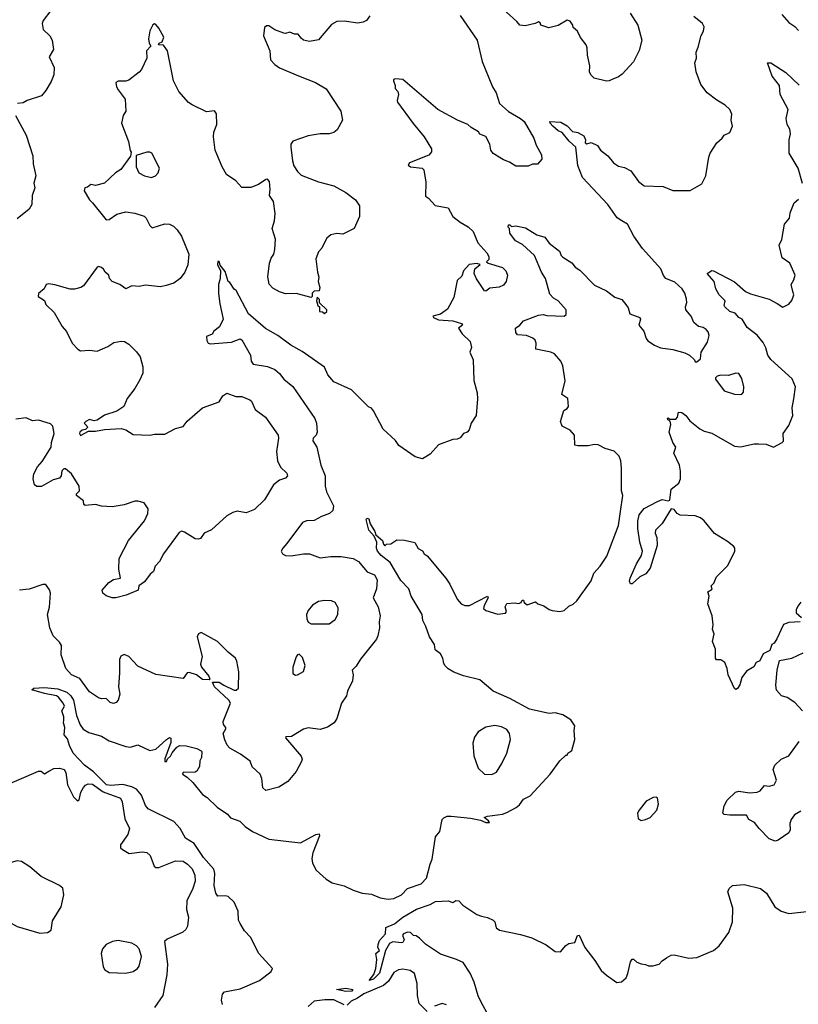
# Model space of a CAD drawing. Extents: x 1468344 to 1613994, y 525695 to 643861.
# Tile 138 of 256: x 1539421 to 1544589, y 541498 to 548031. Entities that reach past the tile are written whole.
import ezdxf

# ---------------------------------------------------------------- set-up
doc = ezdxf.new("R2010")
doc.units = 0

msp = doc.modelspace()

# ---------------------------------------------------------------- linework, layer by layer
at = {"layer": '0CON10XD'}
for points in [[(1543472, 548075), (1543524.2, 547995), (1543550, 547895), (1543532.5, 547827.5), (1543495, 547752.5), (1543419.5, 547670.5), (1543395, 547651.2), (1543357.5, 547637.5), (1543334.1, 547625.9), (1543315, 547624.2), (1543233.6, 547643.6), (1543212.5, 547665), (1543203.3, 547685), (1543206, 547725), (1543188.8, 547795), (1543186.7, 547845), (1543180, 547865), (1543142.7, 547912.7), (1543122.5, 547955), (1543095, 547980), (1543092.5, 547995), (1543075, 548022.5), (1543055, 548027.5), (1542995, 547992.5), (1542933, 547977), (1542880, 547995), (1542875, 548010), (1542865, 548017.5), (1542843.3, 548006.7), (1542775, 547990), (1542740, 547995), (1542720, 548020), (1542583.2, 548143.2)], [(1541743.9, 548056.1), (1541723.6, 548026.4), (1541700, 548015), (1541665, 548008.8), (1541575, 548021.2), (1541525, 548018.8), (1541490.5, 547999.5), (1541405, 547898.8), (1541345, 547887.5), (1541305, 547896.2), (1541288.3, 547908.3), (1541270, 547935), (1541245, 547935.8), (1541215, 547948.8), (1541185, 547938.8), (1541175, 547941.2), (1541114.1, 547964.1), (1541075, 547991.2), (1541060, 547990), (1541045, 547980), (1541040, 547925), (1541082, 547825), (1541086.2, 547765), (1541113.8, 547735), (1541145, 547712.5), (1541283.4, 547653.4), (1541385, 547614.5), (1541455, 547572), (1541552, 547425), (1541564, 547365), (1541528.8, 547301.2), (1541505, 547282), (1541475, 547273.8), (1541416.1, 547273.9), (1541335, 547260), (1541234.3, 547225.7), (1541220, 547205), (1541220, 547185), (1541230.8, 547095), (1541240.9, 547060.9), (1541264.2, 547024.2), (1541289.3, 546999.3), (1541405, 546955.8), (1541505, 546929.4), (1541586.7, 546885), (1541650, 546835), (1541676.1, 546796.1), (1541676.2, 546725), (1541640, 546645), (1541565, 546607.5), (1541525, 546612.5), (1541486.1, 546603.9), (1541459.5, 546580.5), (1541445, 546552.5), (1541426.7, 546515), (1541405, 546490), (1541386.2, 546445), (1541397.5, 546355), (1541407, 546323), (1541402.5, 546295), (1541412.5, 546255), (1541408.3, 546231.7), (1541375, 546230), (1541363, 546217), (1541362.5, 546195), (1541355, 546187.5), (1541255, 546213.3), (1541185, 546212.9), (1541145, 546225.6), (1541100.5, 546250.5), (1541076.1, 546276.1), (1541068.5, 546325), (1541078.6, 546415), (1541090.9, 546449.1), (1541108.8, 546475), (1541113.9, 546506.1), (1541118, 546575), (1541096.2, 546645), (1541113, 546697), (1541115.8, 546745), (1541106.2, 546825), (1541078.6, 546865), (1541084.2, 546905), (1541078, 546958), (1541065, 546972.5), (1541055, 546971.2), (1541005, 546937.5), (1540955, 546918), (1540895, 546918), (1540855, 546962.5), (1540794.7, 547004.7), (1540765.6, 547055), (1540729.8, 547139.8), (1540719.4, 547165), (1540707.1, 547255), (1540710, 547285), (1540729.4, 547335), (1540727.5, 547407.5), (1540715, 547427.5), (1540660.7, 547420.7), (1540565, 547466.7), (1540542.3, 547482.3), (1540476.2, 547555), (1540440.8, 547625), (1540402, 547825), (1540375, 547863.3), (1540342.5, 547865), (1540347.5, 547875), (1540365.8, 547884.2), (1540378.2, 547915), (1540345, 547976.2), (1540325, 548000), (1540315, 548003.3), (1540305, 547997.5), (1540285, 547957.5), (1540275.6, 547905), (1540280, 547875), (1540291.2, 547855), (1540263.3, 547825), (1540264, 547775), (1540228.8, 547701.2), (1540215, 547683.3), (1540145, 547630), (1540125, 547623.3), (1540075, 547623.3), (1540060, 547615), (1540063.6, 547586.4), (1540074.4, 547565), (1540120.8, 547505), (1540125.4, 547424.6), (1540108, 547395), (1540096.7, 547345), (1540142.3, 547222.3), (1540153.6, 547163.6), (1540161.7, 547151.7), (1540157.5, 547125), (1540093, 547037), (1540055.9, 547014.1), (1539985, 546946.7), (1539925, 546930), (1539893, 546937), (1539870.7, 546919.3), (1539853.8, 546916.2), (1539848.8, 546895), (1539883.8, 546835), (1539905, 546816.7), (1539995, 546702.5), (1540015, 546706), (1540065, 546741.1), (1540125, 546757.3), (1540185, 546747.1), (1540247, 546727), (1540260, 546715), (1540285, 546666.7), (1540301.2, 546651.2), (1540385, 546675.6), (1540415, 546674.3), (1540441.3, 546661.3), (1540467.3, 546637.3), (1540495.8, 546595), (1540543.9, 546476.1), (1540537.5, 546405), (1540518, 546355), (1540486.8, 546313.2), (1540445, 546284), (1540393.4, 546266.6), (1540355, 546258.9), (1540255, 546270), (1540215, 546261.2), (1540165, 546265.8), (1540125, 546246.2), (1540085, 546273.8), (1540035, 546293.3), (1540017.5, 546315), (1540012.5, 546335), (1539987.5, 546355), (1539976.7, 546375), (1539965, 546387.5), (1539945, 546392.5), (1539935, 546390), (1539845.5, 546264.5), (1539827.5, 546255), (1539785, 546244.2), (1539755.9, 546244.1), (1539655, 546271.2), (1539615, 546278), (1539596.1, 546273.9), (1539583.3, 546245), (1539546.9, 546215), (1539543.3, 546195), (1539585, 546167.5), (1539595, 546142.5), (1539649.1, 546089.1), (1539703.8, 545995), (1539732.3, 545962.3), (1539770, 545885), (1539806.7, 545845), (1539825, 545833.3), (1539885, 545839.2), (1539935, 545832), (1540006.7, 545863.3), (1540045, 545888.6), (1540095, 545898.6), (1540117.5, 545895), (1540145, 545878), (1540197, 545827), (1540220, 545795), (1540237.3, 545727.3), (1540238, 545685), (1540219.5, 545640.5), (1540186, 545585), (1540135, 545517.5), (1540112.5, 545465), (1540065.9, 545434.1), (1539983, 545407), (1539935, 545373.3), (1539915, 545370), (1539885, 545378.8), (1539860, 545365), (1539850, 545355), (1539867, 545337), (1539870, 545325), (1539858.3, 545311.7), (1539835, 545307.5), (1539820, 545295), (1539817.5, 545285), (1539825, 545272.5), (1539878.3, 545301.7), (1539925, 545300), (1539985, 545311.2), (1540095, 545317.5), (1540125, 545310), (1540175, 545278.8), (1540285, 545274.2), (1540315, 545280), (1540385, 545280), (1540455, 545318), (1540505, 545332.5), (1540532.4, 545367.6), (1540634.2, 545455.8), (1540745.5, 545494.5), (1540768.8, 545535), (1540795, 545553.3), (1540855, 545531.2), (1540895, 545532), (1540948.8, 545508.8), (1540959.2, 545499.2), (1540983.8, 545445), (1541053.4, 545393.4), (1541135.7, 545275), (1541138.6, 545255), (1541125.8, 545165), (1541133.2, 545103.2), (1541152.7, 545062.7), (1541195, 545022.5), (1541197.5, 545005), (1541185, 544990), (1541145, 544976.7), (1541105, 544944), (1541046, 544845), (1540979.1, 544780.9), (1540925, 544760), (1540865, 544770), (1540835, 544762), (1540795, 544739.2), (1540695, 544646.2), (1540646.1, 544623.9), (1540620.7, 544589.3), (1540605, 544583.8), (1540585, 544586.2), (1540515, 544630), (1540495, 544636.7), (1540480.5, 544629.5), (1540375, 544487.5), (1540348, 544435), (1540321.2, 544405), (1540309.3, 544370.7), (1540287, 544353), (1540249.7, 544300.3), (1540212.5, 544275), (1540206.7, 544245), (1540127.3, 544212.7), (1540060, 544195), (1540035, 544194.4), (1539995, 544207.5), (1539972.5, 544225), (1539967.5, 544245), (1540012.5, 544297.5), (1540043, 544317), (1540090, 544325), (1540078, 544385), (1540082, 544455), (1540143.8, 544575), (1540248.8, 544705), (1540271.2, 544755), (1540273.3, 544785), (1540246.1, 544826.1), (1540205, 544836.2), (1540185, 544836.2), (1540115, 544812.5), (1540035, 544798.8), (1539965, 544803.3), (1539925, 544813.8), (1539855, 544807.5), (1539847.5, 544815), (1539845, 544837.5), (1539797.5, 544875), (1539797.5, 544885), (1539817.5, 544905), (1539815.8, 544935.8), (1539765, 545016.7), (1539725, 545050), (1539715, 545050), (1539701.7, 545038.3), (1539696.7, 545005), (1539685, 544990), (1539642.3, 544977.7), (1539565, 544934), (1539535, 544933.8), (1539518.8, 544945), (1539510, 544985), (1539515, 545016.7), (1539538.8, 545065), (1539570.5, 545099.5), (1539630, 545195), (1539631.2, 545225), (1539648.8, 545285), (1539640, 545335), (1539625, 545350), (1539545, 545374), (1539505, 545370), (1539465, 545388.8), (1539395, 545380)], [(1539628.2, 548091.8), (1539576.2, 548025), (1539570.8, 548005), (1539577.3, 547967.3), (1539621.4, 547925), (1539635.6, 547895), (1539645.8, 547834.2), (1539615.8, 547785), (1539650, 547715), (1539648, 547665), (1539629.7, 547620.3), (1539595, 547562.5), (1539565, 547526.7), (1539470, 547495), (1539445, 547480), (1539407.5, 547475)], [(1542345, 548059.2), (1542457.7, 547895), (1542491.3, 547755), (1542558.6, 547585), (1542584, 547545), (1542605.8, 547475.8), (1542665, 547421.2), (1542745.4, 547375.4), (1542768.6, 547355), (1542832.5, 547245), (1542848.1, 547198.1), (1542883.3, 547135), (1542886.7, 547105), (1542857, 547073), (1542825, 547072.5), (1542795, 547060), (1542715, 547058.8), (1542672.5, 547085), (1542631.4, 547101.4), (1542564.3, 547144.3), (1542548.8, 547165), (1542541.2, 547205), (1542515, 547256.7), (1542475, 547272.5), (1542466.4, 547286.4), (1542417.5, 547315), (1542396, 547336), (1542327.5, 547365), (1542196.7, 547435), (1541965, 547634), (1541915, 547640), (1541902.5, 547635), (1541902.5, 547625), (1541913.8, 547595), (1541913.8, 547575), (1541931.2, 547555), (1541936, 547535), (1541926, 547495), (1541929.4, 547485), (1542031.7, 547341.7), (1542105, 547253.1), (1542154.3, 547175), (1542154, 547155), (1542137.6, 547132.4), (1542008.9, 547081.1), (1541998.9, 547065), (1542014.7, 547054.7), (1542092.5, 547045), (1542102.5, 547035), (1542116.4, 546953.6), (1542115, 546860), (1542135, 546847.5), (1542179.3, 546799.3), (1542265, 546782.5), (1542296.2, 546725), (1542345, 546687.8), (1542396.6, 546656.6), (1542430.8, 546625), (1542461.2, 546551.2), (1542522.5, 546485), (1542535, 546460), (1542535, 546440), (1542520, 546425), (1542530, 546415), (1542626, 546386), (1542648, 546365), (1542658.4, 546335), (1542650.3, 546295), (1542631, 546269), (1542603, 546257), (1542540.5, 546249.5), (1542515, 546230), (1542505, 546232.5), (1542452.4, 546312.4), (1542437, 546347), (1542441.2, 546378.8), (1542476.4, 546406.4), (1542455, 546413.3), (1542405, 546407.5), (1542367.5, 546365), (1542355, 546330), (1542325, 546300), (1542302.1, 546187.9), (1542260.2, 546109.7), (1542215, 546076.2), (1542162.5, 546065), (1542166.7, 546055), (1542200.3, 546040.3), (1542295, 546032.8), (1542352.5, 546015), (1542360, 546005), (1542334.2, 545985), (1542357.6, 545947.6), (1542410, 545895), (1542420.8, 545855), (1542408, 545825), (1542431.2, 545775), (1542436.1, 545636.1), (1542456.7, 545555), (1542460, 545515), (1542451.2, 545405), (1542417.5, 545355), (1542405, 545310), (1542390, 545295), (1542367.5, 545285), (1542345, 545256.7), (1542325, 545246.7), (1542295, 545246.2), (1542200.8, 545209.2), (1542145, 545147.5), (1542095, 545117.5), (1542045, 545130), (1541936.7, 545205), (1541915, 545240), (1541834.2, 545314.2), (1541770, 545435), (1541755, 545452.5), (1541735, 545462.5), (1541624.2, 545574.2), (1541505, 545627.5), (1541465.5, 545675), (1541443.6, 545725), (1541295, 545829.4), (1541220.7, 545870.7), (1541135.3, 545935.3), (1541053.1, 545983.1), (1540940.4, 546080.4), (1540856.7, 546235), (1540843.9, 546243.9), (1540815, 546287.5), (1540803.9, 546293.9), (1540785, 546360), (1540752.5, 546402.5), (1540745, 546427.5), (1540737, 546427), (1540735, 546407.5), (1540753.8, 546365), (1540750.8, 546315), (1540740, 546275), (1540740.4, 546215), (1540748.8, 546145), (1540771.9, 546045), (1540746.7, 545993.3), (1540710, 545965), (1540697.5, 545945), (1540661.7, 545928.3), (1540663.6, 545903.6), (1540672.5, 545885), (1540685, 545880), (1540827.8, 545892.2), (1540885, 545913.3), (1540895, 545906.7), (1540952.7, 545805), (1540957.2, 545765), (1540970.5, 545745), (1541065, 545730.4), (1541115, 545709.1), (1541145, 545684.2), (1541174.3, 545645), (1541235, 545596.9), (1541380.4, 545385), (1541390.8, 545355), (1541394.3, 545295), (1541387.8, 545275), (1541368.8, 545255), (1541366, 545236), (1541392.7, 545195), (1541420.4, 545075), (1541447.5, 545005), (1541448.5, 544935), (1541458, 544898), (1541503.8, 544805), (1541500, 544775), (1541477.5, 544755), (1541425, 544735.7), (1541375, 544707.1), (1541325, 544706.5), (1541298, 544695), (1541194.5, 544555.5), (1541166.7, 544525), (1541156.7, 544505), (1541165, 544487.5), (1541185, 544476.7), (1541222.7, 544472.7), (1541305, 544486.9), (1541345, 544487.5), (1541415, 544460), (1541485, 544469.4), (1541555, 544470), (1541635, 544455.9), (1541669.5, 544435), (1541728, 544368), (1541776.4, 544346.4), (1541793.1, 544315), (1541788.6, 544255), (1541767.8, 544195), (1541799.4, 544135), (1541813.1, 544075), (1541806.7, 544035), (1541809.2, 543995), (1541797.9, 543942.1), (1541789.3, 543920.7), (1541682.1, 543787.9), (1541655, 543742.5), (1541627.5, 543715), (1541633.8, 543685), (1541628.8, 543645), (1541596, 543575), (1541589.2, 543545), (1541555.8, 543495), (1541526.2, 543395), (1541508.8, 543365), (1541465, 543336), (1541415, 543321.2), (1541335, 543333.3), (1541305, 543323.3), (1541225.8, 543274.2), (1541187.5, 543272.5), (1541186.2, 543265), (1541290, 543145), (1541295.6, 543125), (1541290.9, 543109.1), (1541255, 543043.3), (1541201.2, 542975), (1541141.7, 542938.3), (1541055, 542916.2), (1541034.2, 542934.2), (1541028, 542995), (1541016.7, 543025), (1540963.6, 543073.6), (1540950.5, 543110.5), (1540886.6, 543156.6), (1540815, 543198), (1540797.9, 543217.9), (1540782.6, 543252.6), (1540771.8, 543295), (1540790, 543325), (1540790, 543335), (1540774.4, 543355), (1540770.6, 543375), (1540820.8, 543495), (1540809.4, 543515), (1540713.4, 543605), (1540700, 543635), (1540745, 543634.7), (1540775, 543615.4), (1540845, 543581.4), (1540858.9, 543581.1), (1540873.8, 543595), (1540876.1, 543703.9), (1540863.3, 543775), (1540852.5, 543795), (1540805, 543833.3), (1540735, 543904.2), (1540625, 543965.4), (1540607.5, 543955), (1540600, 543935), (1540632.9, 543805), (1540620, 543755), (1540627.5, 543735), (1540676.8, 543675), (1540683.8, 543656.2), (1540679.4, 543650.6), (1540635, 543653.8), (1540595, 543683.2), (1540545, 543700), (1540532.3, 543697.7), (1540505, 543660), (1540325, 543686.2), (1540205, 543742), (1540145, 543806.2), (1540115, 543818.8), (1540092.3, 543807.7), (1540084.3, 543785.7), (1540084.5, 543695), (1540076.7, 543605), (1540086.7, 543555), (1540073.9, 543516.1), (1540060.7, 543499.3), (1540044.1, 543494.1), (1540021.2, 543501.2), (1539995, 543526.2), (1539965, 543523.8), (1539945, 543531.2), (1539885, 543571.2), (1539819.2, 543659.2), (1539765, 543684.6), (1539726.9, 543725), (1539696.8, 543816.8), (1539698.3, 543878.3), (1539685, 543900), (1539642.8, 543942.8), (1539621.9, 543995), (1539606.7, 544085), (1539618.1, 544131.9), (1539625.8, 544225.8), (1539618.3, 544248.3), (1539595, 544282.5), (1539575, 544284), (1539485, 544252), (1539420, 544245)], [(1544478.6, 548065), (1544525, 548012.5), (1544565.8, 547985.8), (1544589.3, 547959.3)], [(1540722.5, 542235), (1540711, 542285), (1540715.6, 542365), (1540708.5, 542395), (1540641, 542471), (1540580, 542565), (1540521, 542601), (1540487.2, 542665), (1540445, 542709.7), (1540272.8, 542795), (1540255, 542817.8), (1540229.8, 542885), (1540195.8, 542925), (1540165, 542940.3), (1540105, 542956.8), (1540025, 542949.1), (1539997.3, 542955), (1539910, 543040), (1539850.6, 543085), (1539776.9, 543165), (1539751.2, 543215), (1539738.8, 543258.8), (1539716, 543285), (1539720, 543335), (1539711.2, 543365), (1539713, 543383), (1539713.3, 543405), (1539700, 543445), (1539717.5, 543475), (1539710, 543495), (1539678.8, 543535), (1539665, 543545.5), (1539585, 543560), (1539502.5, 543585), (1539515, 543595.5), (1539585, 543600.8), (1539675, 543590.9), (1539735, 543568.5), (1539760, 543545), (1539778.9, 543515), (1539797.9, 543415), (1539822.6, 543352.6), (1539843.3, 543323.3), (1539880.6, 543300.6), (1539965, 543276.5), (1540015, 543246.9), (1540125, 543209.2), (1540155.8, 543204.2), (1540205, 543218.8), (1540285, 543181.1), (1540325, 543190.9), (1540395, 543255.8), (1540415, 543268), (1540424, 543264), (1540424.4, 543234.4), (1540383.8, 543126.2), (1540385, 543108.6), (1540395, 543108.9), (1540402.4, 543127.6), (1540421.8, 543145), (1540433, 543167), (1540465, 543202.9), (1540485, 543216), (1540525, 543213.3), (1540597.5, 543195), (1540625, 543179.2), (1540630, 543175), (1540627.4, 543135), (1540617.6, 543112.4), (1540613.7, 543075), (1540595.8, 543044.2), (1540585, 543038.1), (1540506.2, 543035), (1540501.1, 543025), (1540532.9, 543005), (1540569.8, 542969.8), (1540635, 542889.2), (1540665, 542870), (1540730.8, 542805), (1540800.3, 542760.3), (1540820.8, 542735), (1540882.8, 542712.8), (1540917.2, 542677.2), (1540966.2, 542645), (1541075, 542594), (1541285, 542570), (1541387.5, 542625), (1541409.3, 542629.3), (1541411.2, 542615), (1541366.8, 542503.2), (1541360, 542465), (1541364, 542435), (1541388.3, 542388.3), (1541455, 542328.8), (1541495, 542304), (1541575, 542284), (1541635, 542254.2), (1541694.4, 542234.4), (1541755, 542229.2), (1541813.4, 542203.4), (1541865.6, 542195.6), (1541905, 542198.9), (1541955.8, 542225), (1541995, 542266.9), (1542085, 542297.8), (1542121.9, 542335), (1542145, 542427.5), (1542159.1, 542460.9), (1542180.7, 542609.3), (1542210, 542645), (1542226.1, 542723.9), (1542236.2, 542735), (1542257.5, 542745), (1542285, 542746.2), (1542412.2, 542732.2), (1542478.8, 542718.8), (1542515, 542704.3), (1542535, 542704.3), (1542540, 542705), (1542532.5, 542715), (1542503.3, 542736.7), (1542525, 542747.1), (1542625, 542760), (1542655, 542770), (1542715.7, 542804.3), (1542738.3, 542821.7), (1542765, 542858.8), (1542808.3, 542881.7), (1542941.2, 543025), (1543005, 543112.5), (1543045, 543150), (1543055, 543150), (1543060, 543165), (1543085, 543182.5), (1543106.2, 543255), (1543101.2, 543315), (1543106, 543345), (1543079.2, 543385), (1543025, 543419.5), (1542975, 543431.5), (1542935, 543428.1), (1542805, 543455.7), (1542675, 543527.5), (1542563.3, 543575), (1542475, 543650.4), (1542366.4, 543676.4), (1542302.6, 543702.6), (1542263.9, 543723.9), (1542243.9, 543743.9), (1542235, 543760), (1542230, 543795), (1542215, 543822.5), (1542179.3, 543849.3), (1542173.8, 543885), (1542140, 543935), (1542117.5, 544005), (1542097.5, 544045), (1542093.3, 544085), (1542018.9, 544205), (1542003.1, 544255), (1541950.1, 544310.1), (1541879.6, 544429.6), (1541820, 544475), (1541796.7, 544505), (1541789.4, 544525), (1541792.5, 544565), (1541773, 544603), (1541738, 544645), (1541720.8, 544715), (1541725, 544723.3), (1541738.9, 544718.9), (1541746.7, 544685), (1541778.8, 544635), (1541783.8, 544613.8), (1541830, 544575), (1541835, 544550), (1541845, 544540), (1541855, 544550), (1541885, 544552.5), (1541925, 544580), (1541975, 544577.5), (1542043.1, 544563.1), (1542065, 544522.5), (1542095, 544506.7), (1542106.1, 544486.1), (1542125, 544472.5), (1542248.8, 544325), (1542275.6, 544285.6), (1542324.3, 544185), (1542352, 544155), (1542375, 544144.3), (1542405.4, 544144.6), (1542526.7, 544206.7), (1542530, 544195), (1542504.2, 544145), (1542500, 544125), (1542515, 544110), (1542595, 544086.2), (1542646.4, 544093.6), (1542652.5, 544105), (1542643.3, 544135), (1542655, 544157.5), (1542705, 544162.5), (1542731.7, 544158.3), (1542750, 544165), (1542755, 544180), (1542765, 544180), (1542770, 544165), (1542788.3, 544148.3), (1542845, 544167.5), (1542860, 544155), (1542900.7, 544140.7), (1542935, 544116.7), (1542955, 544110), (1543005, 544103.3), (1543035, 544110), (1543065, 544140), (1543095, 544153.3), (1543118.8, 544175), (1543215, 544306.7), (1543231.3, 544358.7), (1543273.8, 544405), (1543318.3, 544471.7), (1543394.3, 544675), (1543408.8, 544768.8), (1543424, 544875), (1543415.9, 544905.9), (1543416.2, 545055), (1543411.2, 545105), (1543400, 545135), (1543367.5, 545167.5), (1543306.1, 545186.1), (1543261.2, 545211.2), (1543235, 545212.9), (1543194.1, 545204.1), (1543125, 545202.5), (1543105, 545207.5), (1543103.3, 545275), (1543075, 545306.7), (1543022.5, 545335), (1543010, 545365), (1543032.5, 545437.5), (1543055, 545451.2), (1543063.8, 545465), (1543058.3, 545518.3), (1543020, 545545), (1543041.4, 545635), (1543025.8, 545735), (1543013.1, 545765), (1542970, 545815), (1542945.3, 545825.3), (1542846.7, 545845), (1542848.8, 545885), (1542842, 545905), (1542827.8, 545917.8), (1542785, 545936.7), (1542725, 545940.8), (1542715, 545956), (1542712.3, 545985), (1542740, 546005), (1542765, 546033.8), (1542865, 546070), (1542895, 546074), (1542920.7, 546069.3), (1543035, 546063.8), (1543048.8, 546075), (1543047.5, 546105), (1542995.8, 546165), (1542963.6, 546183.6), (1542940.2, 546210.2), (1542911.8, 546315), (1542885.4, 546355), (1542836.8, 546466.8), (1542759.2, 546539.2), (1542710.8, 546565), (1542673.8, 546615), (1542672.5, 546645), (1542662.5, 546655), (1542665, 546670), (1542675, 546670), (1542685, 546660), (1542715, 546663.3), (1542779.2, 546649.2), (1542854.4, 546604.4), (1542907.2, 546587.2), (1542935, 546548.6), (1543004.2, 546495), (1543015.6, 546465.6), (1543026, 546455), (1543085, 546418.8), (1543108.8, 546388.8), (1543138.3, 546368.3), (1543235, 546270), (1543315, 546231.2), (1543370.5, 546190.5), (1543417.5, 546175), (1543445, 546142.5), (1543458.8, 546118.8), (1543470, 546080), (1543536.2, 546055), (1543541.2, 546045), (1543531.2, 546005), (1543564.2, 545964.2), (1543578.1, 545915), (1543590.6, 545900.6), (1543635, 545870.8), (1543675, 545854.2), (1543755, 545843.3), (1543835, 545821.2), (1543866.7, 545805), (1543900, 545775), (1543905, 545760), (1543915, 545760), (1543938.8, 545781.2), (1543943.3, 545825), (1543985, 545892.5), (1543997.5, 545935), (1543989.7, 545959.7), (1543976.7, 545975), (1543957.7, 545987.7), (1543925.9, 545995.9), (1543895, 546022.5), (1543878, 546065), (1543843.1, 546105), (1543839.4, 546125), (1543848.1, 546155), (1543847.4, 546177.4), (1543835, 546216.7), (1543817.5, 546245), (1543768.7, 546288.7), (1543710, 546315), (1543694.1, 546334.1), (1543677.4, 546377.4), (1543555, 546512.5), (1543498.2, 546595), (1543455.4, 546675), (1543417, 546697), (1543387.5, 546717.5), (1543324.6, 546805), (1543157.5, 546985), (1543125.9, 547064.1), (1543112.5, 547185), (1543067.5, 547225), (1543021.7, 547281.7), (1542995, 547294.4), (1542958.8, 547325), (1542941.2, 547345), (1542940, 547355), (1543011.7, 547351.7), (1543055, 547327.5), (1543090, 547290), (1543125, 547283.3), (1543165, 547260), (1543176.2, 547235), (1543175, 547213.3), (1543185, 547206.7), (1543215, 547215.7), (1543256.3, 547196.3), (1543275.8, 547165.8), (1543325, 547127.5), (1543362.6, 547082.6), (1543395, 547059.2), (1543435, 547050), (1543478.3, 547028.3), (1543528.3, 546958.3), (1543565, 546928), (1543692.5, 546925), (1543755, 546898.8), (1543871.7, 546898.3), (1543947.7, 546942.3), (1543976, 546995), (1543995, 547120), (1544004, 547145), (1544048.8, 547215), (1544083.3, 547245), (1544095.9, 547264.1), (1544135, 547282.5), (1544151.2, 547325), (1544142.5, 547365), (1544146.7, 547405), (1544133.3, 547435), (1544103.8, 547465), (1544047.6, 547497.6), (1543984.2, 547545), (1543941.7, 547601.7), (1543910, 547685), (1543902.5, 547745), (1543912.5, 547775), (1543910, 547815), (1543925, 547850), (1543943.6, 547926.4), (1543960, 547955), (1543963.6, 547983.6), (1543953.3, 548005), (1543895, 548053.3)], [(1544617.3, 546945), (1544587.5, 547045), (1544527.5, 547145), (1544528, 547235), (1544536.4, 547273.6), (1544533.3, 547305), (1544514, 547335), (1544508.6, 547375), (1544522, 547435), (1544469.2, 547535), (1544464.2, 547595), (1544415, 547656.7), (1544383.8, 547745), (1544405.9, 547745.9), (1544505, 547681.2), (1544595, 547595.8)], [(1539393.3, 547395), (1539463.8, 547265), (1539507.6, 547127.6), (1539509.5, 547075), (1539527.1, 546995), (1539514.3, 546945.7), (1539520.6, 546915), (1539502.9, 546865), (1539500.8, 546805), (1539484.2, 546775), (1539405, 546709.2)], [(1540295, 546984), (1540322.5, 546995), (1540340, 547015), (1540350, 547045), (1540297.5, 547145), (1540285, 547152.5), (1540265, 547153.3), (1540195, 547130), (1540193.3, 547055), (1540212.5, 547015), (1540250, 546995), (1540295, 546984)], [(1544560, 545515), (1544569.2, 545595), (1544547.3, 545647.3), (1544406.1, 545776.1), (1544385.5, 545805), (1544373.8, 545853.8), (1544355, 545890), (1544315, 545937.5), (1544249.7, 545989.7), (1544216.2, 546045), (1544195, 546056.2), (1544170, 546085), (1544135, 546094), (1544102, 546125), (1544096.2, 546135), (1544103.8, 546165), (1544063.8, 546205), (1544041.2, 546245), (1544029.2, 546295), (1543983.6, 546346.4), (1544015, 546366.7), (1544025.9, 546365.9), (1544165, 546291.4), (1544237.3, 546227.3), (1544271.2, 546211.2), (1544395, 546176), (1544449.1, 546149.1), (1544485, 546122.9), (1544526.1, 546143.9), (1544545, 546167.5), (1544558.8, 546205), (1544551.7, 546228.3), (1544541.2, 546275), (1544560, 546305), (1544567.5, 546335), (1544532.5, 546415), (1544481.2, 546451.2), (1544462.5, 546535), (1544478.3, 546571.7), (1544496.7, 546675), (1544530, 546715), (1544535, 546750), (1544561.2, 546815), (1544589.1, 546840.9)], [(1541445, 546082.5), (1541460, 546095), (1541460, 546105), (1541411.7, 546151.7), (1541410, 546175), (1541395, 546190), (1541390, 546165), (1541400, 546135), (1541410, 546125), (1541410, 546095), (1541431.7, 546091.7), (1541445, 546082.5)], [(1544205, 545544), (1544215, 545546.2), (1544225, 545560), (1544227.3, 545595), (1544215, 545650), (1544195, 545682.9), (1544175, 545685.7), (1544125, 545670.8), (1544075, 545672.5), (1544050, 545665), (1544040, 545655), (1544040, 545645), (1544097.7, 545567.7), (1544165, 545546), (1544205, 545544)], [(1544600, 544035), (1544525, 544030.6), (1544491.3, 544018.7), (1544446.1, 543923.9), (1544427.5, 543895), (1544412.5, 543885), (1544400, 543845), (1544355, 543822.5), (1544333, 543777), (1544310, 543765), (1544293, 543737), (1544245, 543707.5), (1544214.3, 543665.7), (1544201.7, 543618.3), (1544185, 543592.5), (1544175, 543587.5), (1544165, 543592.5), (1544124.1, 543684.1), (1544116.7, 543725), (1544100, 543765), (1544075, 543783.3), (1544045, 543782.5), (1544038.8, 543795), (1544040, 543855), (1544020, 543905), (1544030, 543955), (1544020, 543985), (1544023.3, 544015), (1544016.7, 544075), (1543987.5, 544155), (1543996.2, 544205), (1543987.5, 544235), (1544017, 544253), (1544010, 544275), (1544027, 544293), (1544046, 544335), (1544120.2, 544409.8), (1544166.8, 544505), (1544168.2, 544525), (1544161.8, 544535), (1544119.5, 544569.5), (1544032.2, 544622.2), (1543963.8, 544705), (1543939.5, 544725), (1543905, 544738.4), (1543805, 544743.1), (1543784.4, 544755), (1543765, 544781.9), (1543745, 544784.4), (1543685, 544687.8), (1543641.7, 544645), (1543639.3, 544625), (1543648.8, 544595), (1543652.5, 544542.5), (1543605, 544392.5), (1543576.4, 544353.6), (1543536.4, 544333.6), (1543485, 544287.5), (1543475, 544287.5), (1543469.4, 544305), (1543473.3, 544325), (1543515, 544420), (1543546.9, 544475), (1543553.8, 544503.8), (1543536, 544565), (1543523.3, 544655), (1543524.5, 544704.5), (1543533.6, 544745), (1543565, 544788.6), (1543655, 544834), (1543685, 544846.7), (1543725, 544838.8), (1543735, 544842.5), (1543744.4, 544915), (1543796.7, 544955), (1543806.1, 544983.9), (1543807.5, 545035), (1543800, 545075), (1543762, 545155), (1543776.7, 545195), (1543756.7, 545225), (1543731.2, 545295), (1543742.5, 545345), (1543738.3, 545368.3), (1543722.5, 545375), (1543720, 545385), (1543725, 545390), (1543735, 545380), (1543775, 545380), (1543786.4, 545393.6), (1543793.3, 545426.7), (1543815, 545423.8), (1543842, 545405), (1543869.5, 545369.5), (1543935, 545317.1), (1543965, 545300.8), (1544015, 545286.5), (1544165, 545202), (1544205, 545197.5), (1544295, 545216), (1544325, 545216.2), (1544375, 545213.8), (1544425, 545193.8), (1544482.5, 545225), (1544490, 545235), (1544488.8, 545285), (1544525, 545337.5), (1544552, 545405), (1544548, 545455), (1544560, 545515)], [(1541355, 544022.5), (1541475, 544022.9), (1541515, 544050), (1541533.1, 544085), (1541535, 544127.5), (1541515, 544163.8), (1541490, 544175), (1541445, 544177.5), (1541405, 544171.4), (1541364.5, 544145.5), (1541335, 544110), (1541324.2, 544085), (1541326, 544055), (1541335, 544033.3), (1541355, 544022.5)], [(1544605, 544166.2), (1544585, 544140), (1544574.2, 544115), (1544574.2, 544095), (1544610, 544065)], [(1541250.7, 543680.7), (1541265, 543683.8), (1541303.8, 543705), (1541315.7, 543745), (1541298.3, 543798.3), (1541275, 543820), (1541265, 543817.5), (1541255, 543802.5), (1541232.9, 543735), (1541235, 543692.5), (1541250.7, 543680.7)], [(1544617.5, 543445), (1544565, 543501.2), (1544515, 543533.3), (1544477.5, 543545), (1544445, 543582.5), (1544438.8, 543615), (1544448.8, 543715), (1544465, 543780), (1544545, 543793.8), (1544621.2, 543828.8)], [(1542555, 543022.9), (1542585, 543037.5), (1542621.8, 543095), (1542653.5, 543165), (1542678.5, 543255), (1542672.2, 543295), (1542655, 543321.4), (1542618.9, 543338.9), (1542575, 543346.9), (1542515, 543335.8), (1542464.4, 543305.6), (1542438.8, 543271.2), (1542428.8, 543231.2), (1542435.6, 543145.6), (1542464.2, 543065), (1542505, 543025.8), (1542555, 543022.9)], [(1544605, 542780), (1544564.2, 542755), (1544541.4, 542725), (1544532.6, 542697.4), (1544535.6, 542654.4), (1544526.2, 542635), (1544455, 542586.2), (1544435, 542581.2), (1544395, 542596.7), (1544328.8, 542665), (1544298.8, 542705), (1544260, 542725), (1544245, 542752.5), (1544135, 542753.1), (1544097.7, 542757.7), (1544086.7, 542765), (1544097.5, 542815), (1544117.1, 542852.9), (1544172.5, 542905), (1544195, 542911.2), (1544265, 542901.4), (1544315, 542905.6), (1544336.2, 542913.8), (1544365, 542950), (1544395.8, 542945.8), (1544428.8, 542955), (1544444.2, 542985), (1544422.5, 543055), (1544434, 543085), (1544475, 543124), (1544525, 543146), (1544595, 543242)], [(1539305, 542940), (1539545, 543045.6), (1539562.5, 543045), (1539585, 543026), (1539614.2, 543045), (1539646.7, 543063.3), (1539685, 543064.4), (1539715.4, 543055.4), (1539726.2, 543035), (1539737.7, 542955), (1539777.7, 542875), (1539805, 542847.5), (1539816.4, 542853.6), (1539827.7, 542905), (1539845, 542935.7), (1539857.3, 542952.7), (1539875, 542960.9), (1539905, 542957.9), (1539975, 542906.6), (1540090, 542865), (1540101.5, 542841.5), (1540118.7, 542728.7), (1540150, 542665), (1540138.1, 542625), (1540090, 542555), (1540091.2, 542535), (1540103.3, 542525), (1540147.5, 542497.5), (1540235, 542509.5), (1540265.5, 542505.5), (1540287.1, 542485), (1540314.2, 542415), (1540325, 542404.3), (1540345, 542406.5), (1540455, 542449.2), (1540505, 542446.7), (1540535, 542428.1), (1540565, 542397.1), (1540583.6, 542355), (1540585.5, 542315), (1540571.1, 542265), (1540529.3, 542185), (1540527.4, 542127.4), (1540542.5, 542075), (1540533.9, 542016.1), (1540523.3, 541995), (1540504.1, 541975.9), (1540400.9, 541929.1), (1540382, 541915), (1540401.4, 541765), (1540397.3, 541692.7), (1540370.8, 541555), (1540315, 541476.2)], [(1543545, 542717.5), (1543575, 542723.3), (1543605, 542736.7), (1543648.8, 542785), (1543661.2, 542825), (1543655, 542867.5), (1543645, 542872.5), (1543625, 542870), (1543580, 542845), (1543532.5, 542785), (1543522.5, 542765), (1543525, 542730), (1543545, 542717.5)], [(1539555, 541970), (1539605, 541973.8), (1539630.7, 541989.3), (1539638.3, 542051.7), (1539695.6, 542145), (1539714, 542225), (1539707.3, 542267.3), (1539685.7, 542285.7), (1539563.8, 542345), (1539488.8, 542408.8), (1539432.5, 542445), (1539405, 542450), (1539365, 542437.5), (1539311.7, 542408.3), (1539281.7, 542378.3), (1539257.5, 542335), (1539246, 542255), (1539261.7, 542161.7), (1539287, 542097), (1539328.8, 542055), (1539405, 542013.5), (1539555, 541970)], [(1542533.6, 541423.6), (1542487, 541507), (1542465, 541553.3), (1542438.2, 541645), (1542411.5, 541705), (1542365.3, 541775.3), (1542320, 541795), (1542215, 541830), (1542115, 541897.5), (1542075, 541937.5), (1542051.7, 541951.7), (1542035, 541953.3), (1542013.9, 541973.9), (1541995, 541976.7), (1541967.5, 541965), (1541962.7, 541957.3), (1541972, 541925), (1541965, 541908), (1541955, 541904.4), (1541897.5, 541912.5), (1541875, 541900), (1541850, 541855), (1541810, 541705), (1541768.2, 541665), (1541741.2, 541655), (1541771.4, 541695), (1541784.4, 541735), (1541790.5, 541795), (1541783.8, 541835), (1541808.8, 541855), (1541798.8, 541875), (1541800, 541895), (1541809.3, 541920.7), (1541850, 541965), (1541851.7, 542008.3), (1541909, 542031), (1541965, 542076), (1542055, 542128.4), (1542145, 542160.5), (1542180.6, 542179.4), (1542265, 542183.1), (1542295, 542174), (1542315, 542186.2), (1542335, 542183.8), (1542362, 542155), (1542455, 542094.3), (1542485, 542081.4), (1542525, 542074), (1542563.3, 542055), (1542574, 542044), (1542584.2, 542004.2), (1542605, 541990), (1542745, 541961.2), (1542819.5, 541939.5), (1542915, 541893.3), (1542975, 541847.5), (1543010, 541845), (1543045, 541887.5), (1543065, 541900), (1543105, 541907.5), (1543123.3, 541955), (1543135, 541956.7), (1543171.2, 541875), (1543238.8, 541788.8), (1543281.2, 541721.2), (1543315, 541690), (1543385, 541641.2), (1543415, 541646.7), (1543445.8, 541674.2), (1543458.3, 541701.7), (1543475, 541780), (1543485, 541797.5), (1543495, 541797.5), (1543516.4, 541776.4), (1543545, 541766.7), (1543575, 541762.5), (1543595, 541752.5), (1543623, 541753), (1543666.1, 541763.9), (1543684.1, 541785.9), (1543715, 541806.7), (1543745, 541823.3), (1543765, 541826.7), (1543862.7, 541802.7), (1543915, 541809.2), (1544026.7, 541855), (1544064.5, 541885.5), (1544127, 541973), (1544152, 542045), (1544154, 542135), (1544121.2, 542245), (1544130, 542265), (1544152.5, 542285), (1544228.3, 542291.7), (1544338.8, 542265), (1544378, 542235), (1544434, 542145), (1544475, 542115.8), (1544525, 542100.6), (1544645.8, 542114.2)], [(1540766.4, 541496.4), (1540760, 541525), (1540768, 541565), (1540780.3, 541579.7), (1540885, 541601.1), (1541013.6, 541656.4), (1541090, 541715), (1541098.8, 541735), (1541007.9, 541835), (1540953.9, 541943.9), (1540914, 541985), (1540883.8, 542033.8), (1540874.3, 542055.7), (1540872.1, 542115), (1540845, 542176.2), (1540805, 542211.9), (1540785, 542218.1), (1540736.2, 542216.2), (1540722.5, 542235)], [(1540125, 541704.4), (1540175, 541715.5), (1540203.3, 541735), (1540215, 541751.4), (1540228.7, 541815), (1540213.8, 541865), (1540195.8, 541885.8), (1540165, 541902.9), (1540075, 541921.9), (1540037.5, 541915), (1539995, 541894), (1539970, 541865), (1539960.8, 541835), (1539975.7, 541745.7), (1539985.7, 541725.7), (1540015, 541708.6), (1540125, 541704.4)], [(1542125, 541450), (1542072.8, 541502.8), (1542061.1, 541555), (1542059.5, 541635), (1542040.9, 541700.9), (1542012.1, 541722.1), (1541965, 541730.9), (1541935, 541727.3), (1541905, 541708.5), (1541868.5, 541651.5), (1541835, 541622), (1541705, 541567.7), (1541662.1, 541537.9), (1541621, 541519), (1541595, 541491.3)], [(1541585, 541583.1), (1541523.3, 541595), (1541585, 541604.4), (1541632.5, 541595), (1541625, 541584.7), (1541585, 541583.1)], [(1541575, 541493.3), (1541505, 541526.5), (1541447, 541527), (1541375, 541517.3), (1541335, 541482.5)], [(1542253, 541493), (1542225, 541504), (1542174.6, 541485.4)]]:
    msp.add_lwpolyline(points, dxfattribs=at)

doc.saveas('drawing.dxf')
